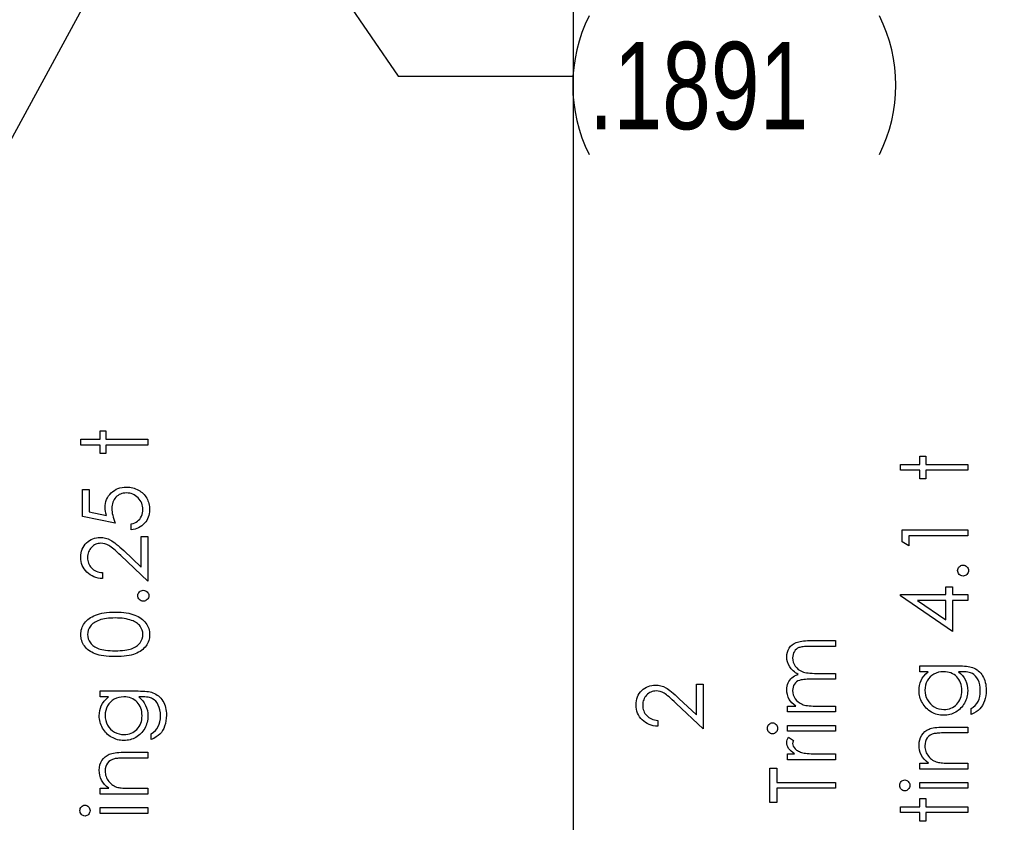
# Model space of a CAD drawing. Header units: inches. Extents: x 0.1 to 87.3, y 0.1 to 33.9.
# Tile 108 of 161: x 26.8 to 28.2, y 20.5 to 21.6. Entities that reach past the tile are written whole.
import ezdxf

# ---------------------------------------------------------------- set-up
doc = ezdxf.new("R2010")
doc.units = ezdxf.units.IN
doc.header["$MEASUREMENT"] = 0
doc.layers.add('BOARDER_2', color=5, linetype='Continuous', lineweight=35)
for name, color, linetype in [('DIMENSIONS', 171, 'Continuous'), ('NOTES', 5, 'Continuous'), ('STATION_LINES', 231, 'Continuous')]:
    doc.layers.add(name, color=color, linetype=linetype)
doc.styles.add('SLDTEXTSTYLE0', font='TXT', dxfattribs={"width": 0.75})
doc.dimstyles.new('SLDDIMSTYLE2', dxfattribs={"dimtxt": 0.125, "dimasz": 0.13, "dimexe": 0, "dimexo": 0.0625, "dimgap": 0.03125, "dimtad": 0, "dimtih": 1, "dimtoh": 1, "dimdec": 4, "dimlfac": 1.333333, "dimrnd": 1e-09, "dimzin": 12, "dimdsep": 46, "dimtxsty": 'SLDTEXTSTYLE0', "dimsah": 1, "dimcen": 0.09, "dimadec": 0, "dimazin": 3, "dimtfac": 1, "dimtdec": 4, "dimtmove": 0, "dimatfit": 0, "dimfxl": 0, "dimfrac": 2, "dimtolj": 1, "dimtzin": 12, "dimarcsym": 0})
doc.dimstyles.new('SLDDIMSTYLE3', dxfattribs={"dimtxt": 0.125, "dimasz": 0.13, "dimexe": 0, "dimexo": 0.0625, "dimgap": 0.03125, "dimtad": 0, "dimtih": 1, "dimtoh": 1, "dimdec": 4, "dimlfac": 1.333333, "dimrnd": 1e-09, "dimzin": 12, "dimdsep": 46, "dimtxsty": 'SLDTEXTSTYLE0', "dimsah": 1, "dimcen": 0.09, "dimadec": 0, "dimazin": 3, "dimtfac": 1, "dimtdec": 4, "dimtofl": 0, "dimtmove": 0, "dimatfit": 3, "dimfxl": 0, "dimfrac": 2, "dimtolj": 1, "dimtzin": 12, "dimarcsym": 0})
doc.dimstyles.new('SLDDIMSTYLE4', dxfattribs={"dimtxt": 0.18, "dimasz": 0.13, "dimexe": 0, "dimexo": 0.0625, "dimgap": 0, "dimtad": 0, "dimtih": 1, "dimtoh": 1, "dimdec": 0, "dimrnd": 1e-09, "dimzin": 0, "dimdsep": 46, "dimtxsty": 'Standard', "dimsah": 1, "dimcen": 0.09, "dimadec": 0, "dimazin": 0, "dimtfac": 0.13, "dimtdec": 0, "dimtofl": 0, "dimtmove": 0, "dimatfit": 3, "dimfxl": 0, "dimfrac": 2, "dimtolj": 1, "dimtzin": 0, "dimarcsym": 0})
doc.dimstyles.new('SLDDIMSTYLE5', dxfattribs={"dimtxt": 0.18, "dimasz": 0.04, "dimexe": 0, "dimexo": 0.0625, "dimgap": 0, "dimtad": 0, "dimtih": 1, "dimtoh": 1, "dimdec": 0, "dimrnd": 1e-09, "dimzin": 0, "dimdsep": 46, "dimtxsty": 'Standard', "dimblk1": 'DOT', "dimblk2": 'DOT', "dimsah": 1, "dimcen": 0.09, "dimadec": 0, "dimazin": 0, "dimtfac": 0.04, "dimtdec": 0, "dimtofl": 0, "dimtmove": 0, "dimatfit": 3, "dimldrblk": 'DOT', "dimfxl": 0, "dimfrac": 2, "dimtolj": 1, "dimtzin": 0, "dimarcsym": 0})

# ---------------------------------------------------------------- blocks, each defined once
blk = doc.blocks.new('_D_4')
at = {"layer": 'DIMENSIONS'}
for p, q in [((27.8166, 22.5666), (26.9431, 21.9693)), ((27.9608, 22.4935), (27.0231, 21.8522)), ((27.0462, 22.0398), (26.9051, 22.2462)), ((27.1263, 21.9228), (27.3703, 21.566)), ((27.3703, 21.566), (27.6203, 21.566))]:
    blk.add_line(p, q, dxfattribs=at)
for centre, start, end in [((27.8421, 21.5533), 153.4349, 206.5651), ((27.8609, 21.5533), 333.4349, 26.5651)]:
    blk.add_arc(centre, 0.2219, start, end, dxfattribs=at)
for points in [[(27.0462, 22.0398), (26.9894, 22.1584), (26.9564, 22.1358)], [(27.1263, 21.9228), (27.1832, 21.8042), (27.2162, 21.8267)]]:
    blk.add_solid(points, dxfattribs=at)
at = {"layer": 'DIMENSIONS', "insert": (27.6437, 21.6152), "char_height": 0.125, "attachment_point": 1, "style": 'SLDTEXTSTYLE0'}
blk.add_mtext('.1891', dxfattribs=at)
blk = doc.blocks.new('_D_6')
at = {"layer": 'DIMENSIONS'}
for p, q in [((1.8075, 22.5336), (1.8075, 18.1371)), ((31.7987, 22.2074), (31.7987, 18.1371)), ((1.8075, 18.2621), (17.0853, 18.2621)), ((31.7987, 18.2621), (17.7325, 18.2621))]:
    blk.add_line(p, q, dxfattribs=at)
for centre, start, end in [((17.3071, 18.2494), 153.4349, 206.5651), ((17.5106, 18.2494), 333.4349, 26.5651)]:
    blk.add_arc(centre, 0.2219, start, end, dxfattribs=at)
for points in [[(1.8075, 18.2621), (1.9375, 18.2421), (1.9375, 18.2821)], [(31.7987, 18.2621), (31.6687, 18.2821), (31.6687, 18.2421)]]:
    blk.add_solid(points, dxfattribs=at)
at = {"layer": 'DIMENSIONS', "insert": (17.1087, 18.3113), "char_height": 0.125, "attachment_point": 1, "style": 'SLDTEXTSTYLE0'}
blk.add_mtext('39.9883', dxfattribs=at)
blk = doc.blocks.new('_Dot')
at = {"color": 0, "linetype": 'ByBlock', "lineweight": -2}
blk.add_line((-0.5, 0), (-1, 0), dxfattribs=at)
at = {"color": 0, "linetype": 'ByBlock', "const_width": 0.5}
blk.add_lwpolyline([(-0.25, 0, 1), (0.25, 0, 1)], format="xyb", close=True, dxfattribs=at)

msp = doc.modelspace()

# ---------------------------------------------------------------- linework, layer by layer
at = {"color": 7, "linetype": 'Continuous', "flags": 128}
for points in [[(26.915825, 21.037716), (26.915825, 21.046129), (26.915825, 21.046129), (26.943469, 21.046129), (26.943469, 21.046129), (26.943469, 21.058149), (26.943469, 21.058149), (26.951883, 21.058149), (26.951883, 21.058149), (26.951883, 21.046129), (26.951883, 21.046129), (27.011979, 21.046129), (27.011979, 21.046129), (27.011979, 21.037716), (27.011979, 21.037716), (26.951883, 21.037716), (26.951883, 21.037716), (26.951883, 21.025697), (26.951883, 21.025697), (26.943469, 21.025697), (26.943469, 21.025697), (26.943469, 21.037716), (26.943469, 21.037716), (26.915825, 21.037716)], [(28.089577, 21.001658), (28.089575, 21.010072), (28.089575, 21.010072), (28.117219, 21.010072), (28.117219, 21.010072), (28.117219, 21.022091), (28.117219, 21.022091), (28.125633, 21.022091), (28.125633, 21.022091), (28.125633, 21.010072), (28.125633, 21.010072), (28.185729, 21.010072), (28.185729, 21.010072), (28.185729, 21.001658), (28.185729, 21.001658), (28.125633, 21.001658), (28.125633, 21.001658), (28.125633, 20.989639), (28.125633, 20.989639), (28.117219, 20.989639), (28.117219, 20.989639), (28.117219, 21.001658), (28.117219, 21.001658), (28.089575, 21.001658)], [(26.91823, 20.974014), (26.927844, 20.974014), (26.927844, 20.974014), (26.927844, 20.942125), (26.927844, 20.942125), (26.952503, 20.937074), (26.952503, 20.937074), (26.951714, 20.94006), (26.951132, 20.942895), (26.950794, 20.945581), (26.950681, 20.948116), (26.950681, 20.948116), (26.950812, 20.951253), (26.951226, 20.954257), (26.951883, 20.957112), (26.952841, 20.959835), (26.954043, 20.962408), (26.955526, 20.964831), (26.957273, 20.967122), (26.959282, 20.969281), (26.961517, 20.971235), (26.963902, 20.972925), (26.966419, 20.974371), (26.969104, 20.975535), (26.97194, 20.976455), (26.974926, 20.977094), (26.978062, 20.977488), (26.981349, 20.97762), (26.981349, 20.97762), (26.98364, 20.977545), (26.985894, 20.977357), (26.988091, 20.977019), (26.990251, 20.976549), (26.992335, 20.975948), (26.994401, 20.975216), (26.99641, 20.974333), (26.998364, 20.973338), (27.000242, 20.97223), (27.002007, 20.971009), (27.003678, 20.969713), (27.005218, 20.968324), (27.006646, 20.966821), (27.00796, 20.965225), (27.009162, 20.963553), (27.010251, 20.961769), (27.011228, 20.95991), (27.012054, 20.957976), (27.012768, 20.955985), (27.01335, 20.953919), (27.013801, 20.951778), (27.01412, 20.949562), (27.014327, 20.947271), (27.014383, 20.944924), (27.014383, 20.944924), (27.01427, 20.942125), (27.013913, 20.93944), (27.01335, 20.936867), (27.012542, 20.934407), (27.011491, 20.932059), (27.010232, 20.929825), (27.00873, 20.927684), (27.007002, 20.925674), (27.005087, 20.923815), (27.003059, 20.922162), (27.00088, 20.920697), (26.998551, 20.91942), (26.99611, 20.91835), (26.993518, 20.917486), (26.990795, 20.91681), (26.987941, 20.916322), (26.987941, 20.916322), (26.987941, 20.924735), (26.987941, 20.924735), (26.990607, 20.925411), (26.992992, 20.926275), (26.995133, 20.927346), (26.996993, 20.928604), (26.998664, 20.930087), (27.000148, 20.931796), (27.001481, 20.933731), (27.002627, 20.93589), (27.003566, 20.938182), (27.004242, 20.940548), (27.004636, 20.942952), (27.004767, 20.945412), (27.004767, 20.945412), (27.004655, 20.947816), (27.004336, 20.950126), (27.00381, 20.952361), (27.003077, 20.954501), (27.00212, 20.956549), (27.000936, 20.95852), (26.999565, 20.960398), (26.997969, 20.962201), (26.996223, 20.963835), (26.994363, 20.965262), (26.992391, 20.966464), (26.990326, 20.96746), (26.988147, 20.96823), (26.985875, 20.968774), (26.98349, 20.969094), (26.980992, 20.969206), (26.980992, 20.969206), (26.978738, 20.969112), (26.976616, 20.968831), (26.974569, 20.968342), (26.972654, 20.967666), (26.970832, 20.966802), (26.969142, 20.965751), (26.967527, 20.964492), (26.966043, 20.963046), (26.964691, 20.96145), (26.963527, 20.959704), (26.96255, 20.957844), (26.961742, 20.955854), (26.961104, 20.953732), (26.960653, 20.951478), (26.96039, 20.949112), (26.960296, 20.946595), (26.960296, 20.946595), (26.960371, 20.944417), (26.960597, 20.942107), (26.960972, 20.939703), (26.961498, 20.937168), (26.962174, 20.934538), (26.963001, 20.931778), (26.963977, 20.928923), (26.965104, 20.925937), (26.965104, 20.925937), (26.918229, 20.935552), (26.918229, 20.935552), (26.918229, 20.974014)], [(28.091981, 20.898988), (28.091979, 20.916322), (28.091979, 20.916322), (28.185729, 20.916322), (28.185729, 20.916322), (28.185729, 20.907908), (28.185729, 20.907908), (28.101594, 20.907908), (28.101594, 20.907908), (28.101594, 20.893485), (28.101594, 20.893485), (28.091979, 20.898988)], [(26.947076, 20.855024), (26.947075, 20.84661), (26.947075, 20.84661), (26.943732, 20.846835), (26.94054, 20.847324), (26.937516, 20.848056), (26.934624, 20.84907), (26.931901, 20.850329), (26.929309, 20.85185), (26.926887, 20.853634), (26.924614, 20.855681), (26.922548, 20.857916), (26.920764, 20.860301), (26.919262, 20.862799), (26.918022, 20.865409), (26.917065, 20.86817), (26.91637, 20.871043), (26.915957, 20.874048), (26.915825, 20.877184), (26.915825, 20.877184), (26.915957, 20.880264), (26.916351, 20.883212), (26.91699, 20.885992), (26.91791, 20.88864), (26.919074, 20.891119), (26.920501, 20.893448), (26.922173, 20.895645), (26.924126, 20.897673), (26.926248, 20.899514), (26.928464, 20.901091), (26.930774, 20.902443), (26.933178, 20.903551), (26.935657, 20.904396), (26.938249, 20.905016), (26.940915, 20.905373), (26.943695, 20.905504), (26.943695, 20.905504), (26.947601, 20.90526), (26.951376, 20.904528), (26.955019, 20.903326), (26.95855, 20.901617), (26.960353, 20.900528), (26.962325, 20.899213), (26.964447, 20.897673), (26.966719, 20.895908), (26.969142, 20.893898), (26.971715, 20.891682), (26.974438, 20.889222), (26.97733, 20.886536), (26.97733, 20.886536), (27.002364, 20.86308), (27.002364, 20.86308), (27.002364, 20.906706), (27.002364, 20.906706), (27.011979, 20.906706), (27.011979, 20.906706), (27.011979, 20.843004), (27.011979, 20.843004), (26.973179, 20.879363), (26.973179, 20.879363), (26.9704, 20.88201), (26.967808, 20.884414), (26.965405, 20.886574), (26.963188, 20.88849), (26.961141, 20.890161), (26.959301, 20.891607), (26.95763, 20.89279), (26.956146, 20.893748), (26.953329, 20.895213), (26.950437, 20.896265), (26.947488, 20.896884), (26.944446, 20.897091), (26.944446, 20.897091), (26.94253, 20.896997), (26.94069, 20.896715), (26.938925, 20.896265), (26.937216, 20.895626), (26.935563, 20.894781), (26.934004, 20.893767), (26.932502, 20.892584), (26.931056, 20.891194), (26.929741, 20.889673), (26.928596, 20.888076), (26.927638, 20.886405), (26.926849, 20.88464), (26.926229, 20.88278), (26.925797, 20.880865), (26.925534, 20.878855), (26.925441, 20.876752), (26.925441, 20.876752), (26.925534, 20.874555), (26.925797, 20.872451), (26.926229, 20.870442), (26.926868, 20.868526), (26.927657, 20.866705), (26.928633, 20.864977), (26.929779, 20.863343), (26.931112, 20.861803), (26.932615, 20.860395), (26.934248, 20.859155), (26.936033, 20.858066), (26.937948, 20.857127), (26.940014, 20.856357), (26.94223, 20.855756), (26.944577, 20.855305), (26.947075, 20.855024)], [(28.171307, 20.858028), (28.171456, 20.859587), (28.171869, 20.861033), (28.172583, 20.862348), (28.173578, 20.86355), (28.17478, 20.864545), (28.176095, 20.865277), (28.177541, 20.865691), (28.179118, 20.865841), (28.179118, 20.865841), (28.180658, 20.865691), (28.182104, 20.865277), (28.183419, 20.864545), (28.184621, 20.86355), (28.185635, 20.862348), (28.186349, 20.861033), (28.186781, 20.859587), (28.186931, 20.858028), (28.186931, 20.858028), (28.186781, 20.85647), (28.186349, 20.855042), (28.185635, 20.853709), (28.184621, 20.852507), (28.183419, 20.851512), (28.182104, 20.850798), (28.180658, 20.850366), (28.179118, 20.850216), (28.179118, 20.850216), (28.177541, 20.850366), (28.176095, 20.850798), (28.17478, 20.851512), (28.173578, 20.852507), (28.172583, 20.853709), (28.171869, 20.855042), (28.171456, 20.85647), (28.171306, 20.858028)], [(26.997559, 20.821971), (26.997706, 20.823529), (26.998119, 20.824975), (26.998833, 20.82629), (26.999828, 20.827492), (27.00103, 20.828487), (27.002345, 20.82922), (27.003791, 20.829633), (27.005368, 20.829783), (27.005368, 20.829783), (27.006908, 20.829633), (27.008354, 20.82922), (27.009669, 20.828487), (27.010871, 20.827492), (27.011885, 20.82629), (27.012599, 20.824975), (27.013031, 20.823529), (27.013181, 20.821971), (27.013181, 20.821971), (27.013031, 20.820412), (27.012599, 20.818985), (27.011885, 20.817651), (27.010871, 20.816449), (27.009669, 20.815454), (27.008354, 20.81474), (27.006908, 20.814308), (27.005368, 20.814158), (27.005368, 20.814158), (27.003791, 20.814308), (27.002345, 20.81474), (27.00103, 20.815454), (26.999828, 20.816449), (26.998833, 20.817651), (26.998119, 20.818985), (26.997706, 20.820412), (26.997556, 20.821971)], [(28.089577, 20.822065), (28.089575, 20.823774), (28.089575, 20.823774), (28.154479, 20.823774), (28.154479, 20.823774), (28.154479, 20.834591), (28.154479, 20.834591), (28.164094, 20.834591), (28.164094, 20.834591), (28.164094, 20.823774), (28.164094, 20.823774), (28.185729, 20.823774), (28.185729, 20.823774), (28.185729, 20.81536), (28.185729, 20.81536), (28.164094, 20.81536), (28.164094, 20.81536), (28.164094, 20.770889), (28.164094, 20.770889), (28.089575, 20.822065)], [(28.15448, 20.81536), (28.113764, 20.81536), (28.113764, 20.81536), (28.154479, 20.787415), (28.154479, 20.787415), (28.154479, 20.81536)], [(26.965144, 20.734831), (26.960634, 20.734888), (26.95639, 20.735075), (26.95239, 20.735395), (26.948671, 20.735827), (26.945216, 20.736371), (26.942023, 20.737066), (26.939094, 20.737874), (26.936427, 20.738794), (26.933967, 20.739827), (26.931657, 20.740972), (26.929516, 20.742231), (26.927506, 20.743583), (26.925666, 20.745029), (26.923976, 20.746569), (26.922436, 20.748221), (26.921046, 20.749987), (26.919825, 20.751827), (26.918755, 20.753724), (26.917872, 20.755658), (26.91714, 20.757668), (26.916558, 20.759715), (26.916144, 20.761818), (26.9159, 20.763959), (26.915825, 20.766175), (26.915825, 20.766175), (26.9159, 20.76841), (26.916163, 20.770607), (26.916558, 20.772729), (26.91714, 20.774814), (26.917872, 20.776842), (26.918792, 20.778814), (26.919844, 20.780748), (26.921084, 20.782608), (26.922473, 20.784392), (26.924051, 20.786101), (26.92576, 20.787697), (26.927657, 20.7892), (26.929704, 20.790608), (26.931938, 20.791923), (26.934305, 20.793125), (26.936859, 20.794251), (26.939601, 20.795247), (26.942587, 20.796129), (26.945779, 20.796862), (26.949197, 20.797463), (26.952841, 20.797932), (26.956728, 20.79827), (26.960822, 20.798458), (26.965142, 20.798533), (26.965142, 20.798533), (26.969442, 20.798458), (26.973536, 20.79827), (26.977386, 20.797932), (26.981011, 20.797482), (26.98441, 20.796881), (26.987603, 20.796148), (26.990551, 20.795303), (26.993274, 20.794308), (26.995809, 20.7932), (26.998176, 20.791998), (27.000392, 20.790702), (27.002458, 20.789293), (27.004336, 20.787791), (27.006063, 20.786176), (27.007641, 20.784467), (27.009049, 20.782664), (27.010308, 20.780786), (27.011378, 20.778852), (27.012298, 20.776861), (27.013049, 20.774833), (27.013632, 20.772748), (27.014045, 20.770607), (27.014308, 20.76841), (27.014383, 20.766175), (27.014383, 20.766175), (27.014308, 20.763959), (27.014064, 20.761818), (27.01365, 20.759715), (27.013087, 20.757687), (27.012373, 20.755696), (27.011472, 20.753762), (27.01042, 20.751884), (27.009218, 20.750062), (27.007847, 20.748315), (27.006326, 20.746663), (27.004636, 20.745123), (27.002777, 20.743677), (27.000767, 20.742325), (26.998608, 20.741066), (26.996279, 20.739902), (26.9938, 20.73885), (26.991114, 20.737911), (26.988166, 20.737085), (26.984973, 20.736409), (26.981518, 20.735845), (26.977799, 20.735395), (26.973837, 20.735075), (26.969611, 20.734888), (26.965142, 20.734831)], [(26.965105, 20.743245), (26.96886, 20.743282), (26.972391, 20.743433), (26.975677, 20.743658), (26.978738, 20.743958), (26.981555, 20.744372), (26.984128, 20.74486), (26.986476, 20.745442), (26.988579, 20.746118), (26.990513, 20.746888), (26.992316, 20.747733), (26.994007, 20.748653), (26.995584, 20.749668), (26.99703, 20.750776), (26.998364, 20.751959), (26.999565, 20.753236), (27.000655, 20.754588), (27.002458, 20.757442), (27.003735, 20.760372), (27.004505, 20.763377), (27.004767, 20.766457), (27.004767, 20.766457), (27.004523, 20.769556), (27.003772, 20.77256), (27.002514, 20.775453), (27.000749, 20.778251), (26.999678, 20.779584), (26.998495, 20.780824), (26.997162, 20.781988), (26.995716, 20.783077), (26.994157, 20.784073), (26.992448, 20.784993), (26.990626, 20.785819), (26.988673, 20.78657), (26.988673, 20.78657), (26.986156, 20.787397), (26.983527, 20.788129), (26.980767, 20.78873), (26.977893, 20.789237), (26.974888, 20.789613), (26.971752, 20.789894), (26.968484, 20.790063), (26.965104, 20.79012), (26.965104, 20.79012), (26.961724, 20.790063), (26.958493, 20.789932), (26.955432, 20.789669), (26.952521, 20.789331), (26.949761, 20.78888), (26.947169, 20.788354), (26.944728, 20.787697), (26.942437, 20.786965), (26.940296, 20.786138), (26.938324, 20.785237), (26.936483, 20.78426), (26.934793, 20.783209), (26.933253, 20.782082), (26.931863, 20.780861), (26.930605, 20.779584), (26.929516, 20.778232), (26.927732, 20.775396), (26.926455, 20.772504), (26.925703, 20.769518), (26.925441, 20.766457), (26.925441, 20.766457), (26.925703, 20.763358), (26.926455, 20.760335), (26.927732, 20.757424), (26.929516, 20.754588), (26.930605, 20.753236), (26.931807, 20.751977), (26.933122, 20.750794), (26.934568, 20.749705), (26.936145, 20.748691), (26.937817, 20.747752), (26.93962, 20.746907), (26.941554, 20.746137), (26.943657, 20.745461), (26.946005, 20.744879), (26.948596, 20.744372), (26.951432, 20.743977), (26.954493, 20.743658), (26.95778, 20.743433), (26.961329, 20.743282), (26.965104, 20.743245)], [(27.927838, 20.655504), (27.927836, 20.663918), (27.927836, 20.663918), (27.939743, 20.663918), (27.939743, 20.663918), (27.936663, 20.666247), (27.934034, 20.668613), (27.931855, 20.670998), (27.930108, 20.673421), (27.930108, 20.673421), (27.928587, 20.67682), (27.927498, 20.680313), (27.92686, 20.683881), (27.926634, 20.687543), (27.926634, 20.687543), (27.926766, 20.690022), (27.927122, 20.692426), (27.927742, 20.694773), (27.928606, 20.697046), (27.929677, 20.699206), (27.930897, 20.70114), (27.932287, 20.702886), (27.933827, 20.704408), (27.93563, 20.705779), (27.937808, 20.707074), (27.940306, 20.708257), (27.943179, 20.709347), (27.943179, 20.709347), (27.941207, 20.710474), (27.939367, 20.711675), (27.937639, 20.712953), (27.936043, 20.714286), (27.934559, 20.715694), (27.933188, 20.717159), (27.931949, 20.718699), (27.930841, 20.720314), (27.929, 20.723657), (27.927686, 20.72715), (27.926897, 20.730737), (27.926634, 20.734474), (27.926634, 20.734474), (27.92686, 20.737911), (27.927517, 20.741141), (27.928625, 20.744165), (27.930184, 20.746982), (27.932137, 20.749517), (27.934447, 20.751715), (27.937113, 20.753555), (27.940118, 20.755039), (27.941808, 20.755658), (27.943705, 20.756184), (27.945809, 20.756635), (27.9481, 20.75701), (27.950579, 20.757292), (27.953264, 20.757499), (27.956156, 20.75763), (27.959236, 20.757668), (27.959236, 20.757668), (27.996346, 20.757668), (27.996346, 20.757668), (27.996346, 20.749254), (27.996346, 20.749254), (27.959199, 20.749254), (27.959199, 20.749254), (27.95657, 20.749236), (27.954147, 20.74916), (27.95195, 20.749029), (27.949959, 20.74886), (27.948175, 20.748635), (27.946616, 20.748353), (27.945264, 20.748034), (27.944137, 20.747658), (27.942184, 20.746719), (27.940438, 20.745498), (27.938898, 20.743996), (27.937545, 20.742212), (27.936456, 20.740202), (27.935667, 20.737986), (27.935198, 20.735601), (27.935048, 20.73301), (27.935048, 20.73301), (27.935292, 20.729836), (27.935987, 20.726812), (27.93717, 20.723901), (27.938804, 20.721141), (27.940832, 20.718624), (27.943179, 20.716483), (27.945846, 20.714699), (27.948813, 20.713272), (27.950504, 20.71269), (27.952457, 20.712183), (27.954673, 20.711769), (27.957171, 20.711413), (27.959894, 20.71115), (27.962898, 20.710943), (27.966166, 20.71083), (27.969697, 20.710793), (27.969697, 20.710793), (27.996346, 20.710793), (27.996346, 20.710793), (27.996346, 20.702379), (27.996346, 20.702379), (27.961509, 20.702379), (27.961509, 20.702379), (27.95856, 20.702361), (27.955837, 20.702285), (27.953377, 20.702154), (27.951161, 20.701985), (27.949189, 20.70176), (27.94748, 20.701497), (27.945996, 20.701177), (27.944776, 20.700802), (27.942672, 20.699882), (27.940794, 20.698661), (27.939142, 20.69714), (27.937696, 20.695337), (27.936531, 20.693309), (27.935705, 20.691074), (27.935217, 20.68867), (27.935048, 20.686078), (27.935048, 20.686078), (27.935273, 20.683036), (27.935968, 20.680087), (27.937113, 20.677233), (27.93871, 20.674491), (27.9407, 20.671974), (27.94301, 20.669796), (27.945621, 20.667974), (27.94855, 20.666509), (27.950203, 20.665908), (27.952062, 20.665383), (27.954128, 20.664932), (27.956401, 20.664575), (27.958861, 20.664275), (27.961546, 20.664087), (27.96442, 20.663955), (27.967518, 20.663918), (27.967518, 20.663918), (27.996346, 20.663918), (27.996346, 20.663918), (27.996346, 20.655504), (27.996346, 20.655504), (27.927836, 20.655504)], [(28.117221, 20.713197), (28.117219, 20.72161), (28.117219, 20.72161), (28.171588, 20.72161), (28.171588, 20.72161), (28.175062, 20.721573), (28.178292, 20.72146), (28.181278, 20.721253), (28.18402, 20.72099), (28.186537, 20.720634), (28.18879, 20.720202), (28.190818, 20.719695), (28.192603, 20.719112), (28.192603, 20.719112), (28.194894, 20.718173), (28.197035, 20.717084), (28.199044, 20.715845), (28.200922, 20.714436), (28.202669, 20.712859), (28.204284, 20.71115), (28.205749, 20.709272), (28.207082, 20.707225), (28.208284, 20.705065), (28.209317, 20.702793), (28.210181, 20.700407), (28.210894, 20.69791), (28.211458, 20.695318), (28.211852, 20.692614), (28.212096, 20.689797), (28.212171, 20.686886), (28.212171, 20.686886), (28.212021, 20.682642), (28.211552, 20.678623), (28.210763, 20.67481), (28.209655, 20.671223), (28.208284, 20.667918), (28.206706, 20.664932), (28.204922, 20.662284), (28.202913, 20.659936), (28.200546, 20.657796), (28.197711, 20.655748), (28.194368, 20.653777), (28.190537, 20.651899), (28.190537, 20.651899), (28.190537, 20.660312), (28.190537, 20.660312), (28.193692, 20.662434), (28.196396, 20.664857), (28.198668, 20.667561), (28.200509, 20.670547), (28.201936, 20.673871), (28.20295, 20.677571), (28.203551, 20.681627), (28.203758, 20.686078), (28.203758, 20.686078), (28.203551, 20.690473), (28.20295, 20.69451), (28.201936, 20.698191), (28.200509, 20.701515), (28.198781, 20.704445), (28.196866, 20.706924), (28.194725, 20.708934), (28.192377, 20.710511), (28.191044, 20.71115), (28.189523, 20.711694), (28.187795, 20.712145), (28.185879, 20.712521), (28.183738, 20.712821), (28.18141, 20.713028), (28.178874, 20.713159), (28.176151, 20.713197), (28.176151, 20.713197), (28.172602, 20.713197), (28.172602, 20.713197), (28.175588, 20.710567), (28.178217, 20.707675), (28.180452, 20.704501), (28.18233, 20.701046), (28.183813, 20.697403), (28.184884, 20.693647), (28.185522, 20.689797), (28.185729, 20.685815), (28.185729, 20.685815), (28.185654, 20.683468), (28.185447, 20.681158), (28.185072, 20.678885), (28.184565, 20.676651), (28.183907, 20.674453), (28.183119, 20.672294), (28.182161, 20.670153), (28.181072, 20.668068), (28.179851, 20.666059), (28.178536, 20.664162), (28.177128, 20.662378), (28.175607, 20.660706), (28.173992, 20.659166), (28.172283, 20.657739), (28.170461, 20.656425), (28.168545, 20.655223), (28.166555, 20.654171), (28.164508, 20.653251), (28.162423, 20.652462), (28.160282, 20.651823), (28.158104, 20.651335), (28.155869, 20.650978), (28.153578, 20.650772), (28.151249, 20.650697), (28.151249, 20.650697), (28.14892, 20.650772), (28.14661, 20.650997), (28.144357, 20.651354), (28.142141, 20.65188), (28.139962, 20.652537), (28.137821, 20.653345), (28.135737, 20.654302), (28.133671, 20.65541), (28.13168, 20.65665), (28.129802, 20.658002), (28.128037, 20.659467), (28.126365, 20.661044), (28.124807, 20.662735), (28.12336, 20.664538), (28.122008, 20.666453), (28.120769, 20.668481), (28.119661, 20.670585), (28.118684, 20.672707), (28.117877, 20.674867), (28.117201, 20.677045), (28.116694, 20.679261), (28.116318, 20.681515), (28.116093, 20.683787), (28.116017, 20.686078), (28.116017, 20.686078), (28.116205, 20.689853), (28.11675, 20.693496), (28.117651, 20.697008), (28.118928, 20.700389), (28.120656, 20.703675), (28.122947, 20.706924), (28.125802, 20.710079), (28.129201, 20.713197), (28.129201, 20.713197), (28.117219, 20.713197)], [(28.124432, 20.686754), (28.124656, 20.683073), (28.125332, 20.679524), (28.12644, 20.676125), (28.127999, 20.672838), (28.129971, 20.669796), (28.132281, 20.66711), (28.134929, 20.664763), (28.137915, 20.662753), (28.141145, 20.661157), (28.144507, 20.66003), (28.147981, 20.659335), (28.151587, 20.65911), (28.151587, 20.65911), (28.15431, 20.659223), (28.15692, 20.65958), (28.159418, 20.660181), (28.161784, 20.661007), (28.164019, 20.662059), (28.166141, 20.663354), (28.168151, 20.664894), (28.170029, 20.66666), (28.171738, 20.668613), (28.173222, 20.670716), (28.174461, 20.67297), (28.175494, 20.675336), (28.176283, 20.677853), (28.176865, 20.680519), (28.177203, 20.683318), (28.177316, 20.686247), (28.177316, 20.686247), (28.177203, 20.689215), (28.176865, 20.692032), (28.176301, 20.694698), (28.175513, 20.697215), (28.174499, 20.699581), (28.17324, 20.701797), (28.171775, 20.703882), (28.170085, 20.705797), (28.168207, 20.707525), (28.166179, 20.709027), (28.164019, 20.710305), (28.161728, 20.711356), (28.159287, 20.712164), (28.156695, 20.712727), (28.153972, 20.713084), (28.151099, 20.713197), (28.151099, 20.713197), (28.147361, 20.71299), (28.14385, 20.712352), (28.140525, 20.711281), (28.137408, 20.709797), (28.134553, 20.707919), (28.132037, 20.705685), (28.129802, 20.703112), (28.127905, 20.700163), (28.126384, 20.696989), (28.125295, 20.693703), (28.124656, 20.690285), (28.124431, 20.686754)], [(26.943471, 20.677139), (26.943469, 20.685552), (26.943469, 20.685552), (26.997838, 20.685552), (26.997838, 20.685552), (27.001312, 20.685515), (27.004542, 20.685402), (27.007528, 20.685196), (27.01027, 20.684933), (27.012787, 20.684576), (27.01504, 20.684144), (27.017068, 20.683637), (27.018853, 20.683055), (27.018853, 20.683055), (27.021144, 20.682116), (27.023285, 20.681026), (27.025294, 20.679787), (27.027172, 20.678378), (27.028919, 20.676801), (27.030534, 20.675092), (27.031999, 20.673214), (27.033332, 20.671167), (27.034534, 20.669007), (27.035567, 20.666735), (27.036431, 20.66435), (27.037144, 20.661852), (27.037708, 20.65926), (27.038102, 20.656556), (27.038346, 20.653739), (27.038421, 20.650828), (27.038421, 20.650828), (27.038271, 20.646584), (27.037802, 20.642565), (27.037013, 20.638753), (27.035905, 20.635166), (27.034534, 20.63186), (27.032956, 20.628874), (27.031172, 20.626226), (27.029163, 20.623879), (27.026796, 20.621738), (27.023961, 20.619691), (27.020618, 20.617719), (27.016787, 20.615841), (27.016787, 20.615841), (27.016787, 20.624254), (27.016787, 20.624254), (27.019942, 20.626376), (27.022646, 20.628799), (27.024918, 20.631503), (27.026759, 20.634489), (27.028186, 20.637814), (27.0292, 20.641513), (27.029801, 20.64557), (27.030008, 20.650021), (27.030008, 20.650021), (27.029801, 20.654415), (27.0292, 20.658453), (27.028186, 20.662134), (27.026759, 20.665458), (27.025031, 20.668387), (27.023116, 20.670866), (27.020975, 20.672876), (27.018627, 20.674453), (27.017294, 20.675092), (27.015773, 20.675637), (27.014045, 20.676087), (27.012129, 20.676463), (27.009988, 20.676763), (27.00766, 20.67697), (27.005124, 20.677101), (27.002401, 20.677139), (27.002401, 20.677139), (26.998852, 20.677139), (26.998852, 20.677139), (27.001838, 20.67451), (27.004467, 20.671618), (27.006702, 20.668444), (27.00858, 20.664988), (27.010063, 20.661345), (27.011134, 20.657589), (27.011772, 20.653739), (27.011979, 20.649758), (27.011979, 20.649758), (27.011904, 20.64741), (27.011697, 20.6451), (27.011322, 20.642828), (27.010815, 20.640593), (27.010157, 20.638396), (27.009369, 20.636236), (27.008411, 20.634095), (27.007322, 20.63201), (27.006101, 20.630001), (27.004786, 20.628104), (27.003378, 20.62632), (27.001857, 20.624649), (27.000242, 20.623109), (26.998533, 20.621681), (26.996711, 20.620367), (26.994795, 20.619165), (26.992805, 20.618113), (26.990758, 20.617193), (26.988673, 20.616404), (26.986532, 20.615766), (26.984354, 20.615277), (26.982119, 20.614921), (26.979828, 20.614714), (26.977499, 20.614639), (26.977499, 20.614639), (26.97517, 20.614714), (26.97286, 20.614939), (26.970607, 20.615296), (26.968391, 20.615822), (26.966212, 20.616479), (26.964071, 20.617287), (26.961987, 20.618245), (26.959921, 20.619353), (26.95793, 20.620592), (26.956052, 20.621944), (26.954287, 20.623409), (26.952615, 20.624987), (26.951057, 20.626677), (26.94961, 20.62848), (26.948258, 20.630395), (26.947019, 20.632424), (26.945911, 20.634527), (26.944934, 20.636649), (26.944127, 20.638809), (26.943451, 20.640987), (26.942944, 20.643203), (26.942568, 20.645457), (26.942343, 20.647729), (26.942267, 20.650021), (26.942267, 20.650021), (26.942455, 20.653795), (26.943, 20.657439), (26.943901, 20.660951), (26.945178, 20.664331), (26.946906, 20.667617), (26.949197, 20.670866), (26.952052, 20.674021), (26.955451, 20.677139), (26.955451, 20.677139), (26.943469, 20.677139)], [(27.742062, 20.643485), (27.742059, 20.635072), (27.742059, 20.635072), (27.738716, 20.635297), (27.735523, 20.635785), (27.732499, 20.636518), (27.729607, 20.637532), (27.726884, 20.63879), (27.724293, 20.640311), (27.72187, 20.642095), (27.719598, 20.644142), (27.717532, 20.646377), (27.715748, 20.648762), (27.714245, 20.65126), (27.713006, 20.65387), (27.712048, 20.656631), (27.711353, 20.659504), (27.71094, 20.662509), (27.710809, 20.665646), (27.710809, 20.665646), (27.71094, 20.668725), (27.711334, 20.671674), (27.711973, 20.674453), (27.712893, 20.677101), (27.714057, 20.67958), (27.715485, 20.681909), (27.717156, 20.684106), (27.719109, 20.686135), (27.721231, 20.687975), (27.723448, 20.689553), (27.725757, 20.690905), (27.728161, 20.692013), (27.73064, 20.692858), (27.733232, 20.693478), (27.735899, 20.693834), (27.738678, 20.693966), (27.738678, 20.693966), (27.742584, 20.693722), (27.746359, 20.692989), (27.750002, 20.691787), (27.753533, 20.690078), (27.755336, 20.688989), (27.757308, 20.687675), (27.75943, 20.686135), (27.761702, 20.684369), (27.764125, 20.68236), (27.766698, 20.680144), (27.769421, 20.677684), (27.772313, 20.674998), (27.772313, 20.674998), (27.797347, 20.651542), (27.797347, 20.651542), (27.797347, 20.695168), (27.797347, 20.695168), (27.806962, 20.695168), (27.806962, 20.695168), (27.806962, 20.631466), (27.806962, 20.631466), (27.768163, 20.667824), (27.768163, 20.667824), (27.765383, 20.670472), (27.762792, 20.672876), (27.760388, 20.675036), (27.758172, 20.676951), (27.756125, 20.678623), (27.754284, 20.680069), (27.752613, 20.681252), (27.751129, 20.68221), (27.748312, 20.683674), (27.74542, 20.684726), (27.742472, 20.685346), (27.739429, 20.685552), (27.739429, 20.685552), (27.737514, 20.685459), (27.735673, 20.685177), (27.733908, 20.684726), (27.732199, 20.684088), (27.730546, 20.683242), (27.728988, 20.682228), (27.727485, 20.681045), (27.726039, 20.679655), (27.724725, 20.678134), (27.723579, 20.676538), (27.722621, 20.674867), (27.721832, 20.673101), (27.721213, 20.671242), (27.720781, 20.669326), (27.720518, 20.667317), (27.720424, 20.665214), (27.720424, 20.665214), (27.720518, 20.663016), (27.720781, 20.660913), (27.721213, 20.658904), (27.721851, 20.656988), (27.72264, 20.655166), (27.723617, 20.653439), (27.724762, 20.651805), (27.726095, 20.650265), (27.727598, 20.648856), (27.729232, 20.647617), (27.731016, 20.646527), (27.732931, 20.645588), (27.734997, 20.644818), (27.737213, 20.644218), (27.739561, 20.643767), (27.742059, 20.643485)], [(26.950684, 20.650697), (26.950906, 20.647016), (26.951582, 20.643466), (26.95269, 20.640067), (26.954249, 20.636781), (26.956221, 20.633738), (26.958531, 20.631053), (26.961179, 20.628705), (26.964165, 20.626696), (26.967395, 20.625099), (26.970757, 20.623973), (26.974231, 20.623278), (26.977837, 20.623052), (26.977837, 20.623052), (26.98056, 20.623165), (26.98317, 20.623522), (26.985668, 20.624123), (26.988034, 20.624949), (26.990269, 20.626001), (26.992391, 20.627297), (26.994401, 20.628837), (26.996279, 20.630602), (26.997988, 20.632555), (26.999472, 20.634658), (27.000711, 20.636912), (27.001744, 20.639278), (27.002533, 20.641795), (27.003115, 20.644462), (27.003453, 20.64726), (27.003566, 20.65019), (27.003566, 20.65019), (27.003453, 20.653157), (27.003115, 20.655974), (27.002551, 20.658641), (27.001763, 20.661157), (27.000749, 20.663523), (26.99949, 20.665739), (26.998025, 20.667824), (26.996335, 20.66974), (26.994457, 20.671467), (26.992429, 20.67297), (26.990269, 20.674247), (26.987978, 20.675299), (26.985537, 20.676106), (26.982945, 20.676669), (26.980222, 20.677026), (26.977349, 20.677139), (26.977349, 20.677139), (26.973611, 20.676932), (26.9701, 20.676294), (26.966775, 20.675223), (26.963658, 20.67374), (26.960803, 20.671862), (26.958287, 20.669627), (26.956052, 20.667054), (26.954155, 20.664106), (26.952634, 20.660932), (26.951545, 20.657645), (26.950906, 20.654227), (26.950681, 20.650697)], [(27.898992, 20.632029), (27.899121, 20.633588), (27.899516, 20.635034), (27.900192, 20.636367), (27.901112, 20.637569), (27.90222, 20.638584), (27.90346, 20.639297), (27.904793, 20.639729), (27.906239, 20.639879), (27.906239, 20.639879), (27.907648, 20.639729), (27.908962, 20.639297), (27.910183, 20.638584), (27.911291, 20.637569), (27.912211, 20.636367), (27.912887, 20.635034), (27.913282, 20.633588), (27.913413, 20.632029), (27.913413, 20.632029), (27.913282, 20.630489), (27.912887, 20.629081), (27.912211, 20.627747), (27.911291, 20.626546), (27.910183, 20.62555), (27.908962, 20.624837), (27.907648, 20.624405), (27.906239, 20.624254), (27.906239, 20.624254), (27.904793, 20.624405), (27.90346, 20.624837), (27.90222, 20.62555), (27.901112, 20.626546), (27.900192, 20.627747), (27.899516, 20.629081), (27.899121, 20.630489), (27.89899, 20.632029)], [(27.927838, 20.62786), (27.927836, 20.636274), (27.927836, 20.636274), (27.996346, 20.636274), (27.996346, 20.636274), (27.996346, 20.62786), (27.996346, 20.62786), (27.927836, 20.62786)], [(28.117221, 20.573774), (28.117219, 20.582187), (28.117219, 20.582187), (28.129577, 20.582187), (28.129577, 20.582187), (28.126271, 20.584948), (28.123454, 20.58784), (28.121107, 20.590882), (28.119248, 20.594075), (28.117839, 20.597399), (28.116825, 20.600873), (28.116224, 20.604498), (28.116017, 20.608254), (28.116017, 20.608254), (28.116262, 20.612047), (28.116994, 20.615616), (28.118196, 20.618958), (28.119886, 20.622076), (28.12199, 20.624893), (28.124431, 20.627334), (28.127192, 20.629363), (28.130309, 20.630996), (28.132074, 20.631672), (28.134046, 20.632255), (28.136262, 20.632743), (28.138704, 20.633156), (28.141371, 20.633457), (28.144263, 20.633682), (28.147399, 20.633832), (28.150742, 20.63387), (28.150742, 20.63387), (28.185729, 20.63387), (28.185729, 20.63387), (28.185729, 20.625456), (28.185729, 20.625456), (28.153502, 20.625456), (28.153502, 20.625456), (28.150704, 20.625437), (28.14815, 20.6254), (28.14584, 20.625325), (28.143774, 20.625212), (28.141934, 20.625062), (28.140356, 20.624893), (28.139004, 20.624686), (28.137915, 20.624461), (28.137915, 20.624461), (28.13476, 20.623503), (28.132037, 20.62217), (28.129708, 20.62048), (28.127811, 20.618433), (28.126328, 20.616029), (28.125276, 20.613287), (28.124638, 20.610207), (28.124431, 20.606789), (28.124431, 20.606789), (28.124506, 20.604761), (28.12475, 20.602789), (28.125163, 20.600854), (28.125746, 20.598995), (28.126478, 20.597174), (28.127361, 20.595408), (28.128431, 20.593699), (28.129652, 20.592047), (28.131004, 20.590488), (28.132412, 20.589079), (28.133915, 20.587802), (28.135492, 20.586657), (28.137145, 20.585661), (28.138873, 20.584797), (28.140694, 20.584065), (28.142572, 20.583483), (28.142572, 20.583483), (28.143962, 20.583182), (28.145615, 20.582919), (28.147512, 20.582694), (28.14969, 20.582506), (28.152113, 20.582375), (28.154798, 20.582262), (28.157747, 20.582206), (28.160958, 20.582187), (28.160958, 20.582187), (28.185729, 20.582187), (28.185729, 20.582187), (28.185729, 20.573774), (28.185729, 20.573774), (28.117219, 20.573774)], [(27.927838, 20.586995), (27.927836, 20.595408), (27.927836, 20.595408), (27.937921, 20.595408), (27.937921, 20.595408), (27.935142, 20.597324), (27.932775, 20.599296), (27.930822, 20.601305), (27.929282, 20.603371), (27.928118, 20.605493), (27.927291, 20.607672), (27.926803, 20.609869), (27.926634, 20.612122), (27.926634, 20.612122), (27.926784, 20.613869), (27.927216, 20.615672), (27.927949, 20.617531), (27.928982, 20.619447), (27.928982, 20.619447), (27.936268, 20.614827), (27.936268, 20.614827), (27.935742, 20.613606), (27.935348, 20.612479), (27.935123, 20.611446), (27.935048, 20.610526), (27.935048, 20.610526), (27.935273, 20.608517), (27.935949, 20.606526), (27.937057, 20.604592), (27.938635, 20.602676), (27.939592, 20.601756), (27.940682, 20.600892), (27.941902, 20.600103), (27.943236, 20.599352), (27.944682, 20.598657), (27.946278, 20.598019), (27.947987, 20.597436), (27.949809, 20.596911), (27.949809, 20.596911), (27.951443, 20.596554), (27.953471, 20.596253), (27.955837, 20.59599), (27.958598, 20.595784), (27.961715, 20.595615), (27.965227, 20.595502), (27.969077, 20.595427), (27.973321, 20.595408), (27.973321, 20.595408), (27.996346, 20.595408), (27.996346, 20.595408), (27.996346, 20.586995), (27.996346, 20.586995), (27.927836, 20.586995)], [(26.943471, 20.537716), (26.943469, 20.546129), (26.943469, 20.546129), (26.955827, 20.546129), (26.955827, 20.546129), (26.952521, 20.54889), (26.949704, 20.551782), (26.947357, 20.554825), (26.945498, 20.558017), (26.944089, 20.561341), (26.943075, 20.564815), (26.942474, 20.56844), (26.942267, 20.572196), (26.942267, 20.572196), (26.942512, 20.57599), (26.943244, 20.579558), (26.944446, 20.582901), (26.946136, 20.586018), (26.94824, 20.588835), (26.950681, 20.591277), (26.953442, 20.593305), (26.956559, 20.594939), (26.958324, 20.595615), (26.960296, 20.596197), (26.962512, 20.596685), (26.964954, 20.597098), (26.967621, 20.597399), (26.970513, 20.597624), (26.973649, 20.597774), (26.976992, 20.597812), (26.976992, 20.597812), (27.011979, 20.597812), (27.011979, 20.597812), (27.011979, 20.589399), (27.011979, 20.589399), (26.979752, 20.589399), (26.979752, 20.589399), (26.976954, 20.58938), (26.9744, 20.589342), (26.97209, 20.589267), (26.970024, 20.589154), (26.968184, 20.589004), (26.966606, 20.588835), (26.965254, 20.588629), (26.964165, 20.588403), (26.964165, 20.588403), (26.96101, 20.587445), (26.958287, 20.586112), (26.955958, 20.584422), (26.954061, 20.582375), (26.952578, 20.579971), (26.951526, 20.577229), (26.950888, 20.574149), (26.950681, 20.570731), (26.950681, 20.570731), (26.950756, 20.568703), (26.951, 20.566731), (26.951413, 20.564797), (26.951996, 20.562937), (26.952728, 20.561116), (26.953611, 20.55935), (26.954681, 20.557642), (26.955902, 20.555989), (26.957254, 20.55443), (26.958662, 20.553022), (26.960165, 20.551745), (26.961742, 20.550599), (26.963395, 20.549604), (26.965123, 20.54874), (26.966944, 20.548007), (26.968822, 20.547425), (26.968822, 20.547425), (26.970212, 20.547125), (26.971865, 20.546862), (26.973762, 20.546636), (26.97594, 20.546449), (26.978363, 20.546317), (26.981048, 20.546204), (26.983997, 20.546148), (26.987208, 20.546129), (26.987208, 20.546129), (27.011979, 20.546129), (27.011979, 20.546129), (27.011979, 20.537716), (27.011979, 20.537716), (26.943469, 20.537716)], [(27.912213, 20.525697), (27.902596, 20.525697), (27.902596, 20.525697), (27.902596, 20.574975), (27.902596, 20.574975), (27.912211, 20.574975), (27.912211, 20.574975), (27.912211, 20.554543), (27.912211, 20.554543), (27.996346, 20.554543), (27.996346, 20.554543), (27.996346, 20.546129), (27.996346, 20.546129), (27.912211, 20.546129), (27.912211, 20.546129), (27.912211, 20.525697)], [(28.088377, 20.550299), (28.088505, 20.551857), (28.088899, 20.553303), (28.089575, 20.554637), (28.090495, 20.555839), (28.091603, 20.556853), (28.092843, 20.557566), (28.094176, 20.557998), (28.095622, 20.558149), (28.095622, 20.558149), (28.097031, 20.557998), (28.098345, 20.557566), (28.099566, 20.556853), (28.100674, 20.555839), (28.101594, 20.554637), (28.102271, 20.553303), (28.102665, 20.551857), (28.102796, 20.550299), (28.102796, 20.550299), (28.102665, 20.548759), (28.102271, 20.54735), (28.101594, 20.546017), (28.100674, 20.544815), (28.099566, 20.543819), (28.098345, 20.543106), (28.097031, 20.542674), (28.095622, 20.542524), (28.095622, 20.542524), (28.094176, 20.542674), (28.092843, 20.543106), (28.091603, 20.543819), (28.090495, 20.544815), (28.089575, 20.546017), (28.088899, 20.54735), (28.088505, 20.548759), (28.088373, 20.550299)], [(28.117221, 20.546129), (28.117219, 20.554543), (28.117219, 20.554543), (28.185729, 20.554543), (28.185729, 20.554543), (28.185729, 20.546129), (28.185729, 20.546129), (28.117219, 20.546129)], [(28.089577, 20.511274), (28.089575, 20.519687), (28.089575, 20.519687), (28.117219, 20.519687), (28.117219, 20.519687), (28.117219, 20.531706), (28.117219, 20.531706), (28.125633, 20.531706), (28.125633, 20.531706), (28.125633, 20.519687), (28.125633, 20.519687), (28.185729, 20.519687), (28.185729, 20.519687), (28.185729, 20.511274), (28.185729, 20.511274), (28.125633, 20.511274), (28.125633, 20.511274), (28.125633, 20.499254), (28.125633, 20.499254), (28.117219, 20.499254), (28.117219, 20.499254), (28.117219, 20.511274), (28.117219, 20.511274), (28.089575, 20.511274)], [(26.914625, 20.514241), (26.914755, 20.5158), (26.915149, 20.517246), (26.915825, 20.518579), (26.916745, 20.519781), (26.917853, 20.520795), (26.919093, 20.521509), (26.920426, 20.521941), (26.921872, 20.522091), (26.921872, 20.522091), (26.923281, 20.521941), (26.924595, 20.521509), (26.925816, 20.520795), (26.926924, 20.519781), (26.927844, 20.518579), (26.928521, 20.517246), (26.928915, 20.5158), (26.929046, 20.514241), (26.929046, 20.514241), (26.928915, 20.512701), (26.928521, 20.511292), (26.927844, 20.509959), (26.926924, 20.508757), (26.925816, 20.507762), (26.924595, 20.507048), (26.923281, 20.506616), (26.921872, 20.506466), (26.921872, 20.506466), (26.920426, 20.506616), (26.919093, 20.507048), (26.917853, 20.507762), (26.916745, 20.508757), (26.915825, 20.509959), (26.915149, 20.511292), (26.914755, 20.512701), (26.914623, 20.514241)], [(26.943471, 20.510072), (26.943469, 20.518485), (26.943469, 20.518485), (27.011979, 20.518485), (27.011979, 20.518485), (27.011979, 20.510072), (27.011979, 20.510072), (26.943469, 20.510072)]]:
    msp.add_lwpolyline(points, dxfattribs=at)
at = {"layer": 'STATION_LINES'}
msp.add_line((27.621185, 19.600705), (27.621185, 22.614639), dxfattribs=at)

# ---------------------------------------------------------------- dimensions: what is measured, and where the dimension line sits
at = {"layer": 'DIMENSIONS'}
dim = msp.add_linear_dim(base=(27.046246, 22.039816), p1=(28.002066, 22.521681), p2=(27.857855, 22.594866), angle=304.367731, text='(<>)', dimstyle='SLDDIMSTYLE2', dxfattribs=at)
dim.commit()
dim.dimension.update_dxf_attribs({"geometry": '_D_4', "text_midpoint": (27.370264, 21.566026), "dimtype": 160})
dim = msp.add_linear_dim(base=(1.807477, 18.262123), p1=(31.798685, 22.257365), p2=(1.807477, 22.583647), text='(<>)', dimstyle='SLDDIMSTYLE3', dxfattribs=at)
dim.commit()
dim.dimension.update_dxf_attribs({"geometry": '_D_6', "text_midpoint": (17.408862, 18.262123), "dimtype": 160})

# ---------------------------------------------------------------- leaders
at = {"layer": 'BOARDER_2'}
msp.add_leader([(27.532934, 22.794136), (25.361206, 18.800703), (25.111206, 18.800703)], dimstyle='SLDDIMSTYLE5', dxfattribs=at)
at = {"layer": 'NOTES'}
msp.add_leader([(30.296188, 22.336664), (28.390764, 19.454578), (27.689549, 19.454578)], dimstyle='SLDDIMSTYLE4', dxfattribs=at)

doc.saveas('drawing.dxf')
